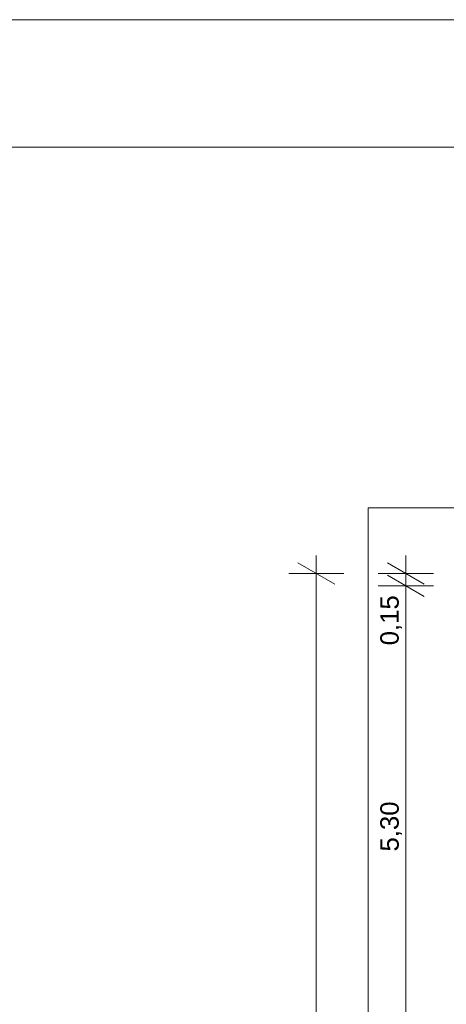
# Model space of a CAD drawing. Header units: millimetres. Extents: x 0 to 723, y 0 to 672.
# Tile 19 of 28: x 469 to 504, y 592 to 672. Entities that reach past the tile are written whole.
import ezdxf
from ezdxf.xclip import XClip

# ---------------------------------------------------------------- set-up
doc = ezdxf.new("R2010")
doc.units = ezdxf.units.MM
doc.header["$MEASUREMENT"] = 0
doc.header["$XCLIPFRAME"] = 0
doc.layers.add('Cotas - Geral.2D', color=7, linetype='Continuous')
doc.layers.add('Desenho 2D - Geral.2D', color=7, linetype='Continuous')
doc.styles.add('GENERATED_STYLE_1', font='txt')

# ---------------------------------------------------------------- blocks, each defined once
blk = doc.blocks.new('Desenho_2_2', base_point=(-392.832, 470.64))
at = {"layer": 'Cotas - Geral.2D', "color": 7, "linetype": 'Continuous', "lineweight": 0}
for p, q in [((493.286, 627.227), (493.286, 628.694)), ((500.582, 627.227), (500.582, 628.694)), ((494.786, 626.361), (491.786, 628.093)), ((499.082, 628.093), (502.082, 626.361)), ((495.536, 627.227), (491.036, 627.227)), ((493.286, 353.256), (493.286, 627.227)), ((502.832, 627.227), (498.332, 627.227)), ((502.082, 625.361), (499.082, 627.093)), ((500.582, 626.227), (500.582, 627.227)), ((502.832, 626.227), (498.332, 626.227)), ((500.582, 590.894), (500.582, 626.227))]:
    blk.add_line(p, q, dxfattribs=at)
at = {"layer": 'Desenho 2D - Geral.2D', "color": 7, "linetype": 'Continuous', "lineweight": 0}
for p, q in [((557.511, 632.561), (497.511, 632.561)), ((497.511, 632.561), (497.511, 345.256))]:
    blk.add_line(p, q, dxfattribs=at)
at = {"layer": 'Cotas - Geral.2D', "color": 7, "linetype": 'Continuous', "lineweight": 0, "char_height": 1.5, "width": 3.99087, "attachment_point": 7, "rotation": 90, "style": 'GENERATED_STYLE_1'}
for s, insert in [('\\A1;{\\pql;\\fArial|b0|i0|c0|p38;0,15}', (500.282, 621.37)), ('\\A1;{\\pql;\\fArial|b0|i0|c0|p38;5,30}', (500.282, 604.57))]:
    blk.add_mtext(s, dxfattribs=dict(at, insert=insert))

msp = doc.modelspace()

# ---------------------------------------------------------------- linework, layer by layer
at = {"layer": 'Desenho 2D - Geral.2D', "color": 7, "linetype": 'Continuous', "lineweight": 0}
for p, q in [((722.541, 672.342), (0, 672.342)), ((712.541, 661.954), (34.511, 661.954))]:
    msp.add_line(p, q, dxfattribs=at)

# ---------------------------------------------------------------- block references
at = {"color": 7, "linetype": 'Continuous', "lineweight": 0}
ref = msp.add_blockref('Desenho_2_2', (-392.832, 470.64), dxfattribs=at)
XClip(ref).set_block_clipping_path([(481.2565355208, 323.9834960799), (703.3929709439, 655.0257970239)])

doc.saveas('drawing.dxf')
